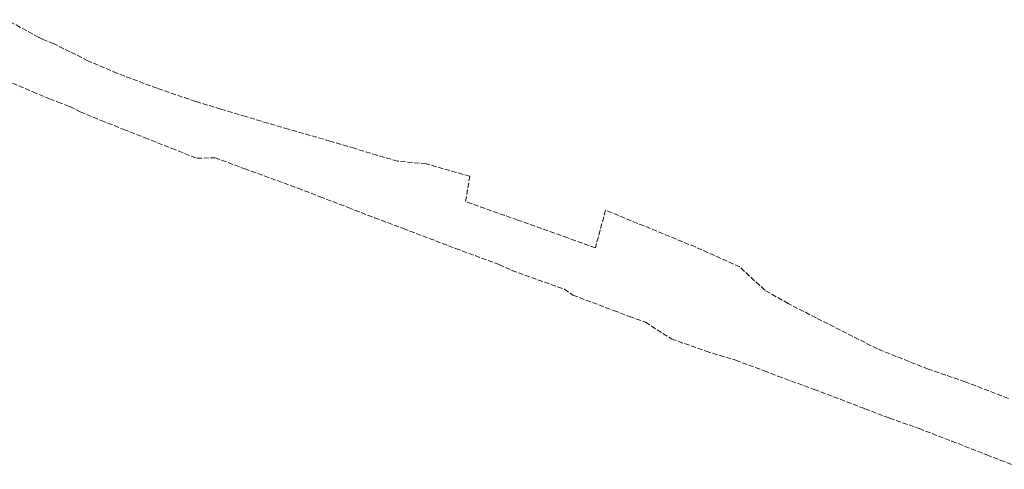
# Model space of a CAD drawing. Header units: metres. Extents: x 7535003 to 7537817, y 5638943 to 5640002.
# Tile 11 of 12: x 7536125 to 7536410, y 5639473 to 5639603. Entities that reach past the tile are written whole.
import ezdxf

# ---------------------------------------------------------------- set-up
doc = ezdxf.new("R2010")
doc.units = ezdxf.units.M
doc.header["$MEASUREMENT"] = 0
doc.linetypes.add('GUK', pattern=[2, 1.5, -0.5])
doc.layers.add('Kontury', color=3, linetype='GUK', lineweight=18)

msp = doc.modelspace()

# ---------------------------------------------------------------- linework, layer by layer
at = {"layer": 'Kontury'}
for p, q in [((7536130.97, 5639598.14), (7536121.57, 5639603.24)), ((7536132.37, 5639597.38), (7536130.97, 5639598.14)), ((7536135.21, 5639596.33), (7536132.37, 5639597.38)), ((7536136.36, 5639595.74), (7536135.21, 5639596.33)), ((7536139.95, 5639593.96), (7536136.36, 5639595.74)), ((7536145.16, 5639591.4), (7536139.95, 5639593.96)), ((7536153.64, 5639587.73), (7536145.16, 5639591.4)), ((7536165.13, 5639583.42), (7536153.64, 5639587.73)), ((7536121.47, 5639585.65), (7536129.23, 5639582.39)), ((7536176.26, 5639579.6), (7536165.13, 5639583.42)), ((7536129.23, 5639582.39), (7536134.06, 5639580.36)), ((7536134.06, 5639580.36), (7536136.54, 5639579.44)), ((7536136.54, 5639579.44), (7536139.87, 5639578.13)), ((7536139.87, 5639578.13), (7536142.92, 5639576.65)), ((7536183.51, 5639577.41), (7536176.26, 5639579.6)), ((7536190.76, 5639575.23), (7536183.51, 5639577.41)), ((7536142.92, 5639576.65), (7536148.98, 5639574.11)), ((7536197.17, 5639573.35), (7536190.76, 5639575.23)), ((7536148.98, 5639574.11), (7536155.43, 5639571.55)), ((7536203.12, 5639571.59), (7536197.17, 5639573.35)), ((7536155.43, 5639571.55), (7536161.56, 5639569.15)), ((7536161.56, 5639569.15), (7536169.36, 5639566.05)), ((7536215.11, 5639568.15), (7536203.12, 5639571.59)), ((7536169.36, 5639566.05), (7536176.6, 5639563.19)), ((7536222.13, 5639566.08), (7536215.11, 5639568.15)), ((7536228.67, 5639564.05), (7536222.13, 5639566.08)), ((7536176.6, 5639563.19), (7536181.88, 5639563.37)), ((7536181.88, 5639563.37), (7536190.45, 5639560.15)), ((7536234.66, 5639562.36), (7536228.67, 5639564.05)), ((7536242.92, 5639561.59), (7536234.66, 5639562.36)), ((7536255.47, 5639557.98), (7536242.92, 5639561.59)), ((7536190.45, 5639560.15), (7536205.88, 5639554.55)), ((7536254.29, 5639550.71), (7536255.47, 5639557.98)), ((7536205.88, 5639554.55), (7536212.16, 5639552.09)), ((7536212.16, 5639552.09), (7536220.35, 5639548.96)), ((7536220.35, 5639548.96), (7536227.97, 5639546)), ((7536269.34, 5639545.34), (7536254.29, 5639550.71)), ((7536294.7, 5639548.19), (7536291.79, 5639537.31)), ((7536320.67, 5639537.57), (7536294.7, 5639548.19)), ((7536227.97, 5639546), (7536236.3, 5639542.88)), ((7536283.79, 5639540.16), (7536269.34, 5639545.34)), ((7536236.3, 5639542.88), (7536251.38, 5639537.13)), ((7536291.79, 5639537.31), (7536283.79, 5639540.16)), ((7536333.5, 5639531.79), (7536320.67, 5639537.57)), ((7536251.38, 5639537.13), (7536263.96, 5639532.49)), ((7536263.96, 5639532.49), (7536267.65, 5639530.8)), ((7536267.65, 5639530.8), (7536282.81, 5639525.37)), ((7536340.74, 5639525.08), (7536333.5, 5639531.79)), ((7536282.81, 5639525.37), (7536285.3, 5639523.65)), ((7536285.3, 5639523.65), (7536297.01, 5639519.21)), ((7536347.5, 5639521.21), (7536340.74, 5639525.08)), ((7536355.57, 5639517.09), (7536347.5, 5639521.21)), ((7536297.01, 5639519.21), (7536301.62, 5639517.47)), ((7536301.62, 5639517.47), (7536306.23, 5639515.83)), ((7536306.23, 5639515.83), (7536313.77, 5639510.99)), ((7536373.27, 5639508.12), (7536355.57, 5639517.09)), ((7536313.77, 5639510.99), (7536323.75, 5639507.44)), ((7536323.75, 5639507.44), (7536332.35, 5639504.82)), ((7536387.99, 5639502.26), (7536373.27, 5639508.12)), ((7536332.35, 5639504.82), (7536340.55, 5639501.82)), ((7536340.55, 5639501.82), (7536344.54, 5639500.22)), ((7536398.68, 5639498.6), (7536387.99, 5639502.26)), ((7536344.54, 5639500.22), (7536355.03, 5639496.42)), ((7536411.11, 5639493.82), (7536398.68, 5639498.6)), ((7536355.03, 5639496.42), (7536369.65, 5639490.81)), ((7536369.65, 5639490.81), (7536376.78, 5639488.11)), ((7536376.78, 5639488.11), (7536385.33, 5639485.11)), ((7536385.33, 5639485.11), (7536394.76, 5639481.46)), ((7536394.76, 5639481.46), (7536404.88, 5639477.51)), ((7536404.88, 5639477.51), (7536408.78, 5639475.98)), ((7536408.78, 5639475.98), (7536415.89, 5639473.32))]:
    msp.add_line(p, q, dxfattribs=at)

doc.saveas('drawing.dxf')
